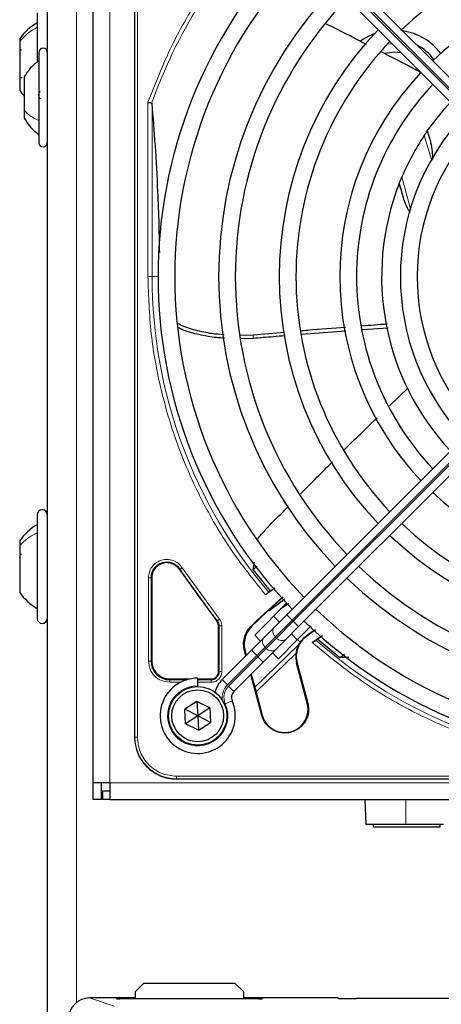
# Model space of a CAD drawing. Header units: millimetres. Extents: x 5 to 418, y 2 to 292.
# Tile 41 of 74: x 66.09 to 74.49, y 217.2 to 236.82. Entities that reach past the tile are written whole.
import ezdxf

# ---------------------------------------------------------------- set-up
doc = ezdxf.new("R2010")
doc.units = ezdxf.units.MM

msp = doc.modelspace()

# ---------------------------------------------------------------- linework, layer by layer
at = {"color": 7, "linetype": 'Continuous', "lineweight": 25}
for p, q in [((66.6368, 242.9132), (66.6368, 194.5799)), ((67.5534, 221.6132), (67.5534, 241.7799)), ((68.3784, 240.8716), (68.3784, 222.5216)), ((77.301, 233.018), (71.649, 238.67)), ((71.4133, 238.4343), (77.0653, 232.7823)), ((66.4368, 236.9532), (66.4368, 235.9724)), ((66.0868, 236.4332), (66.0868, 236.378)), ((66.0868, 236.378), (66.0868, 235.4066)), ((66.4701, 236.1632), (66.4701, 234.7032)), ((66.1223, 235.6607), (66.139, 235.6622)), ((66.1784, 235.6757), (66.1784, 235.0066)), ((66.1784, 235.0066), (66.1784, 234.8507)), ((66.4701, 234.7032), (66.4701, 234.3632)), ((74.2098, 234.5921), (74.2143, 234.5987)), ((73.6544, 233.5501), (73.6582, 233.56)), ((68.3784, 230.9917), (68.3784, 222.5216)), ((70.7449, 230.5308), (70.482, 230.5244)), ((71.3693, 230.5855), (70.7449, 230.5308)), ((77.0653, 230.6108), (71.4133, 224.9588)), ((71.6965, 230.5479), (72.5921, 230.6183)), ((72.9236, 230.6424), (73.4352, 230.6776)), ((70.4957, 230.463), (70.7454, 230.4702)), ((71.649, 224.7231), (77.301, 230.3751)), ((73.4624, 229.1233), (73.8326, 229.4836)), ((66.4368, 226.9532), (66.4368, 224.8866)), ((66.0868, 226.4332), (66.0868, 226.3355)), ((66.0868, 226.3355), (66.0868, 225.4066)), ((66.1082, 226.1646), (66.1223, 226.1638)), ((70.7622, 226.0098), (70.7358, 225.8641)), ((69.2721, 225.8599), (70.0188, 224.8321)), ((70.7358, 225.8641), (70.8244, 225.9273)), ((70.7358, 225.8641), (71.0822, 225.4357)), ((68.7209, 225.6986), (68.7209, 224.0382)), ((71.177, 225.4923), (70.9885, 225.3574)), ((71.0822, 225.4357), (71.0551, 225.4072)), ((71.0822, 225.4357), (71.1713, 225.499)), ((70.8139, 224.8425), (71.331, 225.3178)), ((71.3375, 225.3105), (71.0474, 225.0525)), ((71.3758, 225.2685), (71.0587, 225.0401)), ((70.7736, 224.5548), (71.4082, 225.1894)), ((71.0476, 225.0522), (70.8207, 224.8337)), ((71.0587, 225.0401), (71.0474, 225.0525)), ((71.4521, 225.1863), (71.2901, 225.0712)), ((70.8139, 224.8425), (70.698, 224.7267)), ((70.7103, 224.7234), (70.8207, 224.8337)), ((71.1507, 224.9319), (71.2686, 224.814)), ((71.4133, 224.9588), (71.155, 224.7005)), ((70.0526, 223.8299), (70.0526, 224.7374)), ((71.155, 224.7005), (70.9496, 224.4951)), ((71.3907, 224.4648), (71.649, 224.7231)), ((71.9008, 224.7392), (71.6261, 224.4645)), ((71.9887, 224.6582), (71.812, 224.5348)), ((70.9496, 224.4951), (70.708, 224.2534)), ((70.8914, 224.4369), (70.7736, 224.5548)), ((71.1853, 224.2594), (71.3907, 224.4648)), ((71.6261, 224.4645), (71.245, 224.0834)), ((71.5043, 224.5783), (71.6221, 224.4605)), ((71.6819, 224.4127), (71.6261, 224.4645)), ((71.6792, 224.4152), (71.6428, 224.3531)), ((71.9215, 224.4082), (72.1167, 224.544)), ((72.0311, 224.4743), (71.9923, 224.4563)), ((72.1235, 224.538), (72.0311, 224.4743)), ((72.0311, 224.4743), (72.4713, 224.1095)), ((70.708, 224.2534), (70.1227, 223.6682)), ((70.596, 224.1415), (70.5686, 224.2438)), ((70.5809, 224.2405), (70.605, 224.1505)), ((70.9437, 224.0177), (71.1853, 224.2594)), ((70.3584, 223.4325), (70.9437, 224.0177)), ((71.5939, 224.1901), (70.7999, 223.4233)), ((71.245, 224.0834), (71.1271, 224.2012)), ((72.4713, 224.1095), (72.5663, 224.1735)), ((72.653, 224.1073), (72.4713, 224.1095)), ((71.8208, 223.1984), (71.6074, 223.9946)), ((71.6181, 223.9975), (71.8315, 223.2012)), ((69.0784, 223.6807), (69.4833, 223.6807)), ((69.6368, 223.5466), (69.6368, 223.6966)), ((69.6368, 223.6807), (69.9034, 223.6807)), ((70.9138, 222.9554), (70.6956, 223.7697)), ((70.7047, 223.7787), (70.7752, 223.5153)), ((69.6368, 223.5466), (69.6368, 223.5299)), ((70.7752, 223.5153), (70.9245, 222.9582)), ((69.6213, 223.2348), (69.3794, 223.0773)), ((69.8787, 223.1041), (69.6213, 223.2348)), ((69.6213, 223.2348), (69.6368, 222.9466)), ((69.3949, 222.789), (69.3794, 223.0773)), ((69.6368, 222.9466), (69.3794, 223.0773)), ((69.8787, 223.1041), (69.6368, 222.9466)), ((69.8787, 223.1041), (69.8942, 222.8158)), ((69.6368, 222.9466), (69.3949, 222.789)), ((69.8942, 222.8158), (69.6368, 222.9466)), ((69.6368, 222.9466), (69.6523, 222.6583)), ((69.6523, 222.6583), (69.3949, 222.789)), ((69.6523, 222.6583), (69.8942, 222.8158)), ((69.2118, 221.6882), (87.5618, 221.6882)), ((69.2118, 221.6882), (77.6819, 221.6882)), ((67.8868, 221.6132), (67.5534, 221.6132)), ((67.5534, 221.2799), (67.5534, 221.6132)), ((67.7201, 221.2799), (67.7201, 221.6132)), ((67.8868, 221.6132), (67.8868, 221.2799)), ((67.7201, 221.2799), (67.5534, 221.2799)), ((67.7368, 221.4466), (67.7368, 221.2799)), ((67.8868, 221.4466), (67.7368, 221.4466)), ((67.8868, 221.2799), (67.7368, 221.2799)), ((67.8868, 221.2799), (109.7201, 221.2799)), ((72.9701, 221.2799), (72.9876, 220.7799)), ((73.79, 220.7799), (72.9876, 220.7799)), ((73.1368, 220.7799), (73.1368, 220.7299)), ((74.4701, 220.7299), (73.1368, 220.7299)), ((74.5383, 220.7799), (73.79, 220.7799)), ((74.4701, 220.7299), (74.4701, 220.7799)), ((68.5534, 217.6132), (68.3868, 217.4466)), ((70.3868, 217.6132), (68.5534, 217.6132)), ((70.5534, 217.4466), (70.3868, 217.6132)), ((68.3868, 217.4466), (68.3868, 217.3066)), ((70.5534, 217.3066), (70.5534, 217.4466)), ((68.3868, 217.3264), (67.4808, 217.3264)), ((68.0249, 217.3074), (68.0245, 217.3074)), ((70.8534, 217.3066), (68.0868, 217.3066)), ((72.4286, 217.3264), (70.5534, 217.3264)), ((70.9159, 217.3074), (70.9154, 217.3074)), ((72.4524, 217.3164), (72.4522, 217.3166)), ((74.8034, 217.3118), (72.8034, 217.3118))]:
    msp.add_line(p, q, dxfattribs=at)
at = {"color": 7, "linetype": 'Continuous', "lineweight": 18}
for p, q in [((67.2201, 242.9132), (67.2201, 217.2349)), ((67.8868, 241.7799), (67.8868, 221.6132)), ((68.3838, 240.8716), (68.3838, 222.5216)), ((68.4336, 240.8716), (68.4336, 222.5216)), ((77.1713, 232.8884), (71.5194, 238.5404)), ((71.543, 238.5639), (77.1949, 232.912)), ((73.4194, 236.3282), (73.5104, 236.3372)), ((68.6441, 231.6966), (68.6441, 235.1699)), ((68.7271, 235.1412), (68.7271, 231.6966)), ((74.3083, 234.0098), (74.1511, 234.5056)), ((73.709, 233.684), (73.8857, 233.0187)), ((68.6441, 231.6966), (68.7271, 231.6966)), ((68.7271, 231.6966), (68.8451, 231.6966)), ((70.7454, 230.4702), (70.7449, 230.5308)), ((71.5194, 224.8528), (77.1713, 230.5047)), ((77.1949, 230.4811), (71.543, 224.8292)), ((69.2847, 225.868), (69.2721, 225.8599)), ((69.3268, 225.8948), (70.0687, 224.8735)), ((68.656, 224.0383), (68.656, 225.6985)), ((68.7059, 224.0382), (68.7059, 225.6986)), ((68.7209, 225.6986), (68.7059, 225.6986)), ((70.0188, 224.8321), (70.0304, 224.8416)), ((70.8207, 224.8337), (70.8139, 224.8425)), ((71.1861, 224.5194), (71.5194, 224.8528)), ((71.543, 224.8292), (71.2096, 224.4959)), ((71.4133, 224.9588), (71.5194, 224.8528)), ((71.543, 224.8292), (71.5194, 224.8528)), ((71.543, 224.8292), (71.649, 224.7231)), ((70.0526, 224.7374), (70.0676, 224.7374)), ((70.0676, 224.7374), (70.0676, 223.8299)), ((70.1175, 224.7374), (70.1176, 223.8299)), ((70.698, 224.7267), (70.7103, 224.7234)), ((70.9807, 224.314), (71.1861, 224.5194)), ((71.2096, 224.4959), (71.0043, 224.2905)), ((71.1861, 224.5194), (71.2096, 224.4959)), ((71.8072, 224.5415), (71.812, 224.5348)), ((70.5809, 224.2405), (70.5686, 224.2438)), ((70.708, 224.2534), (70.814, 224.1474)), ((70.7752, 223.5153), (71.6428, 224.3531)), ((70.814, 224.1474), (70.9807, 224.314)), ((71.0043, 224.2905), (70.8376, 224.1238)), ((71.0043, 224.2905), (70.9807, 224.314)), ((68.7059, 224.0382), (68.7209, 224.0382)), ((70.2288, 223.5621), (70.814, 224.1474)), ((70.8376, 224.1238), (70.2524, 223.5386)), ((70.814, 224.1474), (70.8376, 224.1238)), ((70.8376, 224.1238), (70.9437, 224.0177)), ((70.0526, 223.8299), (70.0676, 223.8299)), ((71.6074, 223.9946), (71.6181, 223.9975)), ((69.0784, 223.6807), (69.0784, 223.6657)), ((69.4239, 223.6657), (69.0784, 223.6657)), ((69.9034, 223.6657), (69.6368, 223.6657)), ((69.9034, 223.6807), (69.9034, 223.6657)), ((70.1227, 223.6682), (70.2288, 223.5621)), ((69.2982, 223.6158), (69.0785, 223.6158)), ((69.9034, 223.6158), (69.6368, 223.6158)), ((70.2524, 223.5386), (70.3584, 223.4325)), ((70.1863, 223.1875), (70.3236, 223.2477)), ((71.8208, 223.1984), (71.8315, 223.2012)), ((70.9245, 222.9582), (70.9138, 222.9554)), ((68.3784, 222.5216), (68.3838, 222.5216)), ((68.3838, 222.5216), (68.4336, 222.5216)), ((69.2118, 221.7434), (87.5618, 221.7434)), ((69.2118, 221.7434), (69.2118, 221.6936)), ((69.2118, 221.6936), (87.5618, 221.6936)), ((69.2118, 221.6936), (69.2118, 221.6882)), ((67.8868, 221.6132), (109.7201, 221.6132)), ((73.79, 220.7799), (73.7897, 221.2799)), ((67.4808, 217.3264), (67.9729, 217.1625)), ((68.0201, 217.3078), (68.0201, 217.3153)), ((68.0257, 217.3073), (68.0201, 217.3078)), ((68.0868, 217.3165), (68.3868, 217.3165)), ((68.0868, 217.3066), (68.0868, 217.3165)), ((70.5534, 217.3165), (70.8534, 217.3165)), ((70.8534, 217.3165), (70.8534, 217.3066)), ((70.9201, 217.3078), (70.9146, 217.3073)), ((70.9201, 217.3153), (70.9201, 217.3078)), ((72.4368, 217.3182), (72.4286, 217.3264))]:
    msp.add_line(p, q, dxfattribs=at)
at = {"color": 7, "linetype": 'Continuous', "lineweight": 25, "flags": 128}
for points in [[(73.157, 236.5355), (73.0472, 236.4894), (72.8836, 236.3934)], [(73.3633, 236.1465), (73.5592, 236.1715), (73.6886, 236.159)], [(74.2143, 234.5987), (74.5627, 235.0444), (74.677, 235.1706)]]:
    msp.add_lwpolyline(points, dxfattribs=at)
at = {"color": 7, "linetype": 'Continuous', "lineweight": 25}
for radius in [0.5833, 0.5167]:
    msp.add_circle((69.6368, 222.9466), radius, dxfattribs=at)
at = {"color": 7, "linetype": 'Continuous', "lineweight": 18}
for centre, radius, start, end in [((78.3868, 231.6966), 10.2672, 135.92524, 160.30502), ((58.4288, 229.2023), 16.676, 18.00213, 18.8569), ((78.3868, 231.6966), 9.6597, 180, 220.62439), ((69.0201, 225.6986), 0.3142, 32.63367, 180), ((78.3868, 231.6966), 10.8083, 212.63367, 219.36295), ((71.2666, 224.6264), 0.1339, 146.42175, 233.04947), ((71.0612, 224.4211), 0.1339, 146.42175, 233.04947), ((71.3166, 224.5763), 0.1339, 216.95053, 303.57825), ((78.3868, 231.6966), 9.6597, 228.54968, 270), ((71.1113, 224.371), 0.1339, 216.95053, 303.57825), ((69.6368, 222.9466), 0.6, 90, 23.67631), ((70.4763, 223.3147), 0.35, 135, 189.63709), ((70.4763, 223.3147), 0.3167, 135, 203.67631), ((69.2118, 222.5216), 0.828, 180, 270), ((68.0201, 217.282), 0.0333, 48.34104, 90.00067), ((70.9201, 217.282), 0.0333, 89.99933, 131.65896), ((72.4286, 217.2931), 0.0333, 45.00151, 90.01956)]:
    msp.add_arc(centre, radius, start, end, dxfattribs=at)
at = {"color": 7, "linetype": 'Continuous', "lineweight": 25}
for centre, radius, start, end in [((78.3868, 231.6966), 6.7917, 46.40617, 133.81278), ((78.3868, 231.6966), 9.5417, 136.00085, 223.99915), ((78.3868, 231.6966), 9.2083, 136.03708, 180), ((78.3868, 231.6966), 5.9167, 46.61418, 133.38582), ((78.3868, 231.6966), 8.3333, 136.14599, 223.85401), ((78.3868, 231.6966), 8, 136.19375, 180), ((66.9346, 235.8573), 1.025, 119.06056, 145.8119), ((78.3868, 231.6966), 7.125, 136.34037, 223.65963), ((73.5534, 235.4382), 1.1667, 37.15529, 81.43732), ((78.3868, 231.6966), 6.7917, 136.40617, 180), ((66.5534, 236.1632), 0.0833, 0, 180), ((73.5534, 235.4382), 0.9833, 36.2168, 62.3502), ((67.015, 235.2082), 0.9583, 124.65152, 150.8011), ((78.3868, 231.6966), 5.9167, 136.61418, 223.38582), ((66.9346, 235.9825), 1.025, 214.1881, 222.45851), ((78.3868, 231.6966), 5.5833, 136.71058, 180), ((67.015, 235.3182), 0.9583, 209.1989, 235.34848), ((78.3868, 231.6966), 4.7083, 137.02859, 222.97141), ((78.3868, 231.6966), 4.375, 137.18322, 180), ((78.3868, 231.6966), 5.0825, 146.44769, 156.98022), ((66.5534, 234.3632), 0.0833, 180, 0), ((78.3868, 231.6966), 5.0825, 158.61111, 223.12079), ((58.4288, 229.2023), 15.8406, 14.73484, 15.96759), ((78.3868, 231.6966), 9.2083, 180, 223.96292), ((78.3868, 231.6966), 8, 180, 223.80625), ((78.3868, 231.6966), 6.7917, 180, 223.59383), ((78.3868, 231.6966), 5.5833, 180, 223.28942), ((78.3868, 231.6966), 4.375, 180, 222.81678), ((78.3868, 231.6966), 5.9167, 226.61418, 313.38582), ((66.5368, 226.9532), 0.1, 0, 180), ((78.3868, 231.6966), 6.7917, 226.40617, 313.59383), ((66.9346, 225.8573), 1.025, 119.06056, 145.8119), ((78.3868, 231.6966), 7.125, 226.34037, 313.65963), ((78.3868, 231.6966), 8, 226.19375, 313.80625), ((78.3868, 231.6966), 8.3333, 226.14599, 313.85401), ((66.9346, 225.9825), 1.025, 214.1881, 240.93944), ((78.3868, 231.6966), 9.2083, 226.03708, 313.96292), ((66.5368, 224.8866), 0.1, 180, 0), ((69.9034, 224.7374), 0.1642, 0, 39.36295), ((78.3868, 231.6966), 9.5417, 226.00085, 313.99915), ((80.881, 211.7385), 15.6923, 124.65785, 125.32623), ((72.1011, 224.1269), 0.5111, 153.72308, 195), ((69.0784, 224.0382), 0.3725, 180, 270), ((69.9034, 223.8299), 0.1642, 270, 0), ((69.6368, 222.9466), 0.75, 90, 23.67631), ((70.4763, 223.3147), 0.5, 135, 168.57951), ((70.4763, 223.3147), 0.1667, 135, 203.67631), ((71.3726, 223.0783), 0.4639, 195.00055, 15.00057), ((69.2118, 222.5216), 0.8333, 180, 270), ((72.4286, 217.2931), 0.0333, 45, 90)]:
    msp.add_arc(centre, radius, start, end, dxfattribs=at)
for centre, major_axis, ratio, start_param, end_param in [((67.4812, 216.9097), (0.3958, -0.1318), 0.9987209, 1.8927601, 3.462643), ((68.0868, 217.3153), (0.0667, 0), 0.0174551, 1.5707963, 3.1415927), ((68.0868, 217.3078), (0.0667, 0), 0.0174551, 3.4211051, 4.712389), ((70.8534, 217.3153), (0.0667, 0), 0.0174551, 0, 1.5707963), ((70.8534, 217.3078), (0.0667, 0), 0.0174551, 4.712389, 6.009993), ((72.8034, 217.3182), (0.3667, 0), 0.0174551, 3.1424049, 4.712389)]:
    msp.add_ellipse(centre, major_axis=major_axis, ratio=ratio, start_param=start_param, end_param=end_param, dxfattribs=at)
at = {"color": 7, "linetype": 'Continuous', "lineweight": 18}
for centre, start_param, end_param in [((68.0868, 217.3078), 3.1415927, 3.4211051), ((70.8534, 217.3078), 6.009993, 6.2831853)]:
    msp.add_ellipse(centre, major_axis=(0.0667, 0), ratio=0.0174551, start_param=start_param, end_param=end_param, dxfattribs=at)
for points, knots in [([(68.6441, 235.1699), (68.7807, 235.5184), (69.0546, 236.2175), (69.6091, 237.201), (70.2407, 238.1121), (70.7364, 238.6483), (70.9765, 238.9081)], [0, 0, 0, 0, 0.2527194, 0.5069427, 0.7611661, 1, 1, 1, 1]), ([(70.9885, 225.3574), (70.7508, 225.6545), (70.2733, 226.2515), (69.6944, 227.2494), (69.2267, 228.3089), (68.8925, 229.4177), (68.6828, 230.5522), (68.657, 231.3162), (68.6441, 231.6966)], [0, 0, 0, 0, 0.16530033, 0.3320617, 0.49999998, 0.66792683, 0.83469396, 1, 1, 1, 1]), ([(68.656, 225.6985), (68.6595, 225.7365), (68.6666, 225.8145), (68.7238, 225.9209), (68.8098, 226.0036), (68.9161, 226.0537), (69.0327, 226.0689), (69.1498, 226.0455), (69.2553, 225.9868), (69.3034, 225.925), (69.3268, 225.8948)], [0, 0, 0, 0, 0.1217123, 0.2499997, 0.3782871, 0.4999994, 0.6217118, 0.7499997, 0.8782875, 1, 1, 1, 1]), ([(70.0687, 224.8735), (70.0639, 224.8695), (70.0541, 224.8614), (70.0417, 224.8511), (70.0327, 224.8436), (70.0312, 224.8423), (70.0304, 224.8416)], [0, 0, 0, 0, 0.2500006, 0.5000007, 0.7500004, 1, 1, 1, 1]), ([(78.3868, 221.9539), (77.9974, 221.9674), (77.215, 221.9944), (76.0539, 222.2143), (74.9202, 222.5647), (73.8396, 223.0549), (72.825, 223.6609), (72.2218, 224.1599), (71.9215, 224.4082)], [0, 0, 0, 0, 0.1652331, 0.3319994, 0.5, 0.6679894, 0.8347613, 1, 1, 1, 1]), ([(70.1176, 223.8299), (70.1147, 223.8029), (70.1102, 223.7614), (70.0836, 223.7115), (70.0559, 223.6774), (70.0218, 223.6498), (69.972, 223.6231), (69.9304, 223.6186), (69.9034, 223.6158)], [0, 0, 0, 0, 0.2394455, 0.3695894, 0.4999999, 0.6301439, 0.7605545, 1, 1, 1, 1]), ([(68.4336, 222.5216), (68.444, 222.4237), (68.46, 222.2731), (68.557, 222.0919), (68.6574, 221.9672), (68.7821, 221.8668), (68.9633, 221.7698), (69.1139, 221.7538), (69.2118, 221.7434)], [0, 0, 0, 0, 0.2394568, 0.3683607, 0.5, 0.6316393, 0.7605432, 1, 1, 1, 1])]:
    msp.add_open_spline(points, degree=3, knots=knots, dxfattribs=at)
for points in [[(66.4368, 236.6636), (66.3691, 236.6252), (66.2336, 236.5483), (66.1357, 236.4348), (66.0868, 236.378)], [(66.4701, 234.8069), (66.4123, 234.835), (66.2967, 234.8911), (66.2179, 234.9681), (66.1784, 235.0066)], [(66.4368, 226.5946), (66.3691, 226.5597), (66.2336, 226.49), (66.1357, 226.387), (66.0868, 226.3355)], [(69.3268, 225.8948), (69.3214, 225.8914), (69.3108, 225.8846), (69.2971, 225.8759), (69.2873, 225.8696), (69.2856, 225.8685), (69.2847, 225.868)], [(68.656, 225.6985), (68.6623, 225.6985), (68.675, 225.6985), (68.6912, 225.6985), (68.7028, 225.6986), (68.7049, 225.6986), (68.7059, 225.6986)], [(70.0687, 224.8735), (70.0828, 224.853), (70.1109, 224.8118), (70.1153, 224.7622), (70.1175, 224.7374)], [(70.1175, 224.7374), (70.1112, 224.7374), (70.0986, 224.7374), (70.0824, 224.7374), (70.0707, 224.7374), (70.0687, 224.7374), (70.0676, 224.7374)], [(69.0785, 223.6158), (69.0232, 223.6221), (68.9124, 223.6348), (68.7727, 223.7325), (68.675, 223.8722), (68.6623, 223.9829), (68.656, 224.0383)], [(68.7059, 224.0382), (68.7049, 224.0382), (68.7028, 224.0382), (68.6912, 224.0383), (68.675, 224.0383), (68.6623, 224.0383), (68.656, 224.0383)], [(70.1176, 223.8299), (70.1112, 223.8299), (70.0986, 223.8299), (70.0824, 223.8299), (70.0707, 223.8299), (70.0687, 223.8299), (70.0676, 223.8299)], [(69.0785, 223.6158), (69.0785, 223.6221), (69.0785, 223.6348), (69.0785, 223.6509), (69.0785, 223.6626), (69.0784, 223.6647), (69.0784, 223.6657)], [(69.9034, 223.6158), (69.9034, 223.6221), (69.9034, 223.6348), (69.9034, 223.6509), (69.9034, 223.6626), (69.9034, 223.6647), (69.9034, 223.6657)]]:
    msp.add_open_spline(points, degree=3, dxfattribs=at)
at = {"color": 7, "linetype": 'Continuous', "lineweight": 25}
for points, knots in [([(73.0043, 236.3212), (72.7847, 236.4345), (72.5102, 236.576), (72.2335, 236.7132), (72.1782, 236.7406)], [0, 0, 0, 0, 0.80012558, 1, 1, 1, 1]), ([(66.1072, 236.2172), (66.1075, 236.2173), (66.1116, 236.2189), (66.1172, 236.2153), (66.1223, 236.212)], [0, 0, 0, 0, 0.0790966, 1, 1, 1, 1]), ([(74.0887, 235.7626), (74.006, 235.8068), (73.7431, 235.9471), (73.477, 236.0812), (73.2945, 236.173)], [0, 0, 0, 0, 0.31446405, 1, 1, 1, 1]), ([(66.1223, 235.6607), (66.1171, 235.6584), (66.112, 235.656), (66.1081, 235.6585), (66.1081, 235.6585)], [0, 0, 0, 0, 0.9888688, 1, 1, 1, 1]), ([(66.4986, 235.2378), (66.4947, 235.2414), (66.4869, 235.2485), (66.4777, 235.2678), (66.4716, 235.2918), (66.4694, 235.3185), (66.4716, 235.344), (66.4777, 235.3643), (66.4869, 235.3781), (66.4947, 235.3808), (66.4986, 235.3822)], [0, 0, 0, 0, 0.12522067, 0.24948138, 0.37432391, 0.49906134, 0.62389537, 0.74938732, 0.87444029, 1, 1, 1, 1]), ([(68.6441, 235.1699), (68.6534, 235.1683), (68.6695, 235.1656), (68.6914, 235.1617), (68.7089, 235.1587), (68.7166, 235.1574), (68.7202, 235.1567)], [0, 0, 0, 0, 0.2928137, 0.5029902, 0.7622823, 1, 1, 1, 1]), ([(68.7271, 235.1412), (68.7265, 235.1453), (68.7257, 235.1511), (68.7229, 235.1557), (68.7211, 235.1564), (68.7202, 235.1567)], [0, 0, 0, 0, 0.55189092, 0.78447869, 1, 1, 1, 1]), ([(68.8785, 232.1774), (68.8757, 232.3601), (68.8692, 232.7811), (68.8406, 233.506), (68.7937, 234.3281), (68.7495, 234.8679), (68.7271, 235.1412)], [0, 0, 0, 0, 0.1608784, 0.3707384, 0.6815056, 1, 1, 1, 1]), ([(74.1511, 234.5056), (74.1591, 234.5176), (74.1743, 234.5404), (74.1911, 234.5649), (74.2008, 234.5792), (74.2059, 234.5865), (74.2091, 234.5911), (74.2095, 234.5918), (74.2098, 234.5921)], [0, 0, 0, 0, 0.2946555, 0.558446, 0.6795519, 0.7970431, 0.8989768, 1, 1, 1, 1]), ([(74.2143, 234.5987), (74.2151, 234.5946), (74.2166, 234.5864), (74.2313, 234.5377), (74.255, 234.462), (74.277, 234.3923), (74.2884, 234.3561)], [0, 0, 0, 0, 0.222031, 0.4518514, 0.7146841, 1, 1, 1, 1]), ([(74.3271, 234.0385), (74.3246, 234.0901), (74.3191, 234.201), (74.2991, 234.3021), (74.2884, 234.3561)], [0, 0, 0, 0, 0.4656162, 1, 1, 1, 1]), ([(73.6582, 233.56), (73.6586, 233.561), (73.6594, 233.5629), (73.6648, 233.5765), (73.6751, 233.6023), (73.6907, 233.6405), (73.7032, 233.6702), (73.709, 233.684)], [0, 0, 0, 0, 0.12192365, 0.24290503, 0.43470351, 0.73628056, 1, 1, 1, 1]), ([(73.7484, 233.2313), (73.7343, 233.2827), (73.7082, 233.378), (73.6778, 233.4805), (73.6591, 233.5398), (73.6559, 233.5467), (73.6544, 233.5501)], [0, 0, 0, 0, 0.3307022, 0.6139144, 0.8132321, 1, 1, 1, 1]), ([(73.869, 232.974), (73.8682, 232.9753), (73.8561, 232.9951), (73.8391, 233.0246), (73.7927, 233.1074), (73.7688, 233.1744), (73.7484, 233.2313)], [0, 0, 0, 0, 0.0158742, 0.2356109, 0.35128, 1, 1, 1, 1]), ([(70.1626, 230.537), (70.0818, 230.5433), (69.8876, 230.5584), (69.5941, 230.6241), (69.365, 230.6909), (69.2584, 230.7503), (69.2438, 230.7585)], [0, 0, 0, 0, 0.248305, 0.5967785, 0.944448, 1, 1, 1, 1]), ([(69.255, 230.6855), (69.2798, 230.6718), (69.4004, 230.6052), (69.6613, 230.5448), (69.9434, 230.4892), (70.1175, 230.4784), (70.1703, 230.4751)], [0, 0, 0, 0, 0.096117, 0.4668943, 0.8384038, 1, 1, 1, 1]), ([(72.583, 230.6848), (72.3325, 230.6661), (72.0328, 230.6438), (71.7335, 230.6174), (71.6843, 230.613)], [0, 0, 0, 0, 0.83583, 1, 1, 1, 1]), ([(73.4224, 230.7504), (73.42, 230.7502), (73.2479, 230.7379), (73.0759, 230.7239), (72.9063, 230.7101)], [0, 0, 0, 0, 0.0138004, 1, 1, 1, 1]), ([(70.7454, 230.4702), (70.8773, 230.4818), (71.0895, 230.5005), (71.302, 230.5169), (71.3824, 230.5232)], [0, 0, 0, 0, 0.6211335, 1, 1, 1, 1]), ([(72.5461, 228.231), (72.5527, 228.2377), (72.7714, 228.4575), (72.9953, 228.6721), (73.2124, 228.8801)], [0, 0, 0, 0, 0.0303673, 1, 1, 1, 1]), ([(71.6907, 227.3713), (71.696, 227.3767), (71.9054, 227.5901), (72.117, 227.8013), (72.3233, 228.0072)], [0, 0, 0, 0, 0.02525168, 1, 1, 1, 1]), ([(70.8343, 226.4742), (70.8839, 226.5334), (71.0438, 226.7246), (71.2591, 226.9306), (71.4131, 227.0882), (71.4469, 227.1229)], [0, 0, 0, 0, 0.2592698, 0.8370431, 1, 1, 1, 1]), ([(71.0551, 225.4072), (71.0536, 225.4058), (71.0505, 225.4032), (71.035, 225.3915), (71.0137, 225.3757), (70.9969, 225.3635), (70.9885, 225.3574)], [0, 0, 0, 0, 0.2470306, 0.4961199, 0.7474731, 1, 1, 1, 1]), ([(70.5686, 224.2438), (70.5603, 224.2868), (70.5438, 224.3729), (70.564, 224.5038), (70.6119, 224.6273), (70.6693, 224.6935), (70.698, 224.7267)], [0, 0, 0, 0, 0.2499634, 0.4999972, 0.7499567, 1, 1, 1, 1]), ([(70.7103, 224.7234), (70.6816, 224.6902), (70.6243, 224.624), (70.5763, 224.5005), (70.5561, 224.3696), (70.5726, 224.2835), (70.5809, 224.2405)], [0, 0, 0, 0, 0.2499634, 0.4999972, 0.7499567, 1, 1, 1, 1]), ([(71.6819, 224.4127), (71.6995, 224.4368), (71.7338, 224.4838), (71.7832, 224.5226), (71.8072, 224.5415)], [0, 0, 0, 0, 0.5129979, 1, 1, 1, 1]), ([(71.9923, 224.4563), (71.9905, 224.4552), (71.9868, 224.4531), (71.97, 224.4418), (71.9475, 224.4264), (71.9302, 224.4142), (71.9215, 224.4082)], [0, 0, 0, 0, 0.2448343, 0.4943645, 0.7472903, 1, 1, 1, 1])]:
    msp.add_open_spline(points, degree=3, knots=knots, dxfattribs=at)
for points in [[(69.0201, 225.9978), (68.9809, 225.9933), (68.9025, 225.9843), (68.8036, 225.9151), (68.7344, 225.8162), (68.7254, 225.7378), (68.7209, 225.6986)], [(69.2721, 225.8599), (69.2571, 225.88), (69.2271, 225.9201), (69.165, 225.9635), (69.095, 225.9924), (69.0451, 225.996), (69.0201, 225.9978)], [(70.0526, 224.7374), (70.0511, 224.7547), (70.048, 224.7892), (70.0285, 224.8178), (70.0188, 224.8321)], [(71.812, 224.5348), (71.7732, 224.5018), (71.6956, 224.4359), (71.6243, 224.2989), (71.5917, 224.1479), (71.6093, 224.0476), (71.6181, 223.9975)], [(68.7209, 224.0382), (68.7263, 223.9914), (68.737, 223.8977), (68.8197, 223.7795), (68.9379, 223.6968), (69.0316, 223.6861), (69.0784, 223.6807)], [(69.9034, 223.6807), (69.923, 223.6829), (69.9621, 223.6874), (70.0114, 223.7219), (70.0459, 223.7712), (70.0504, 223.8103), (70.0526, 223.8299)], [(71.8315, 223.2012), (71.8407, 223.1393), (71.859, 223.0156), (71.7939, 222.8344), (71.6696, 222.6917), (71.4988, 222.6075), (71.3088, 222.5951), (71.1298, 222.6565), (70.9828, 222.7808), (70.9368, 222.8972), (70.9138, 222.9554)]]:
    msp.add_open_spline(points, degree=3, dxfattribs=at)

doc.saveas('drawing.dxf')
